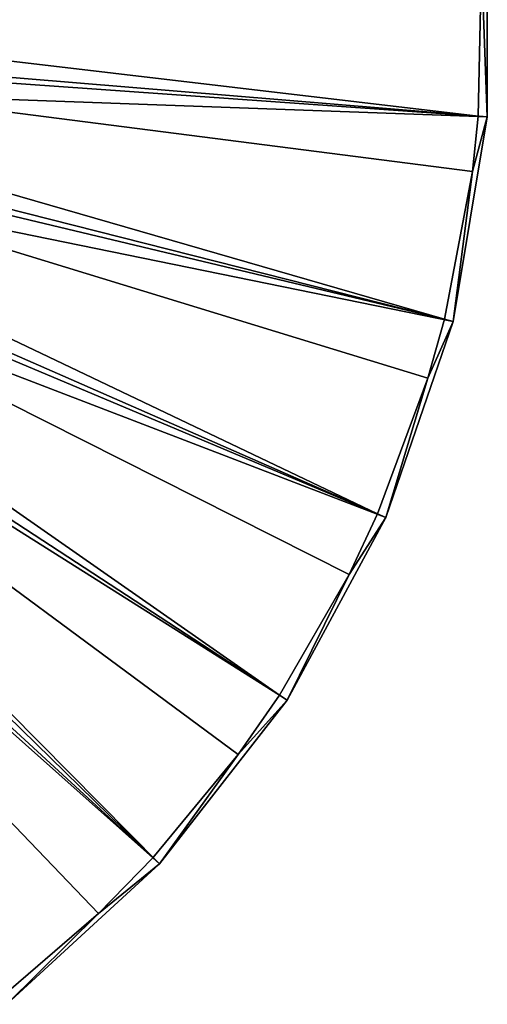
# Model space of a CAD drawing. Header units: millimetres. Extents: x 1 to 171, y -85 to 85.
# Tile 12 of 24: x 139 to 171, y -67 to 0. Entities that reach past the tile are written whole.
import ezdxf

# ---------------------------------------------------------------- set-up
doc = ezdxf.new("R2010")
doc.units = ezdxf.units.MM
doc.header["$LTSCALE"] = 25.4
doc.layers.get('0').update_dxf_attribs({"true_color": 0xff5454})

# ---------------------------------------------------------------- blocks, each defined once
blk = doc.blocks.new('CAMELEON-HERMANOS-A-8034.STL')
at = {"color": 250, "true_color": 0x262626}
mesh = blk.add_polyface(dxfattribs=at)
corners = [(171.045, 7.035, 0.519), (104.938, -1.558, 79.572), (171.045, -7.035, 0.519), (104.938, 1.558, 79.572)]
mesh.append_faces([[corners[k] for k in face] for face in [(0, 1, 2), (1, 0, 3)]], dxfattribs={"vtx0": -1, "color": 250})
mesh = blk.add_polyface(dxfattribs=at)
corners = [(171.045, 7.035, 0.519), (171.045, -7.035, 0.519), (170.647, 3.59, 0.005)]
mesh.append_faces([[corners[k] for k in face] for face in [(0, 1, 2)]], dxfattribs={"color": 250})
mesh = blk.add_polyface(dxfattribs=at)
corners = [(170.647, 3.59, 0.005), (170.434, -6.985, 0.005), (104.39, 0.775, 79.038)]
mesh.append_faces([[corners[k] for k in face] for face in [(0, 1, 2)]], dxfattribs={"color": 250})
mesh = blk.add_polyface(dxfattribs=at)
corners = [(171.045, -7.035, 0.519), (170.434, -6.985, 0.005), (170.647, 3.59, 0.005)]
mesh.append_faces([[corners[k] for k in face] for face in [(0, 1, 2)]], dxfattribs={"color": 250})
mesh = blk.add_polyface(dxfattribs=at)
corners = [(104.39, 0.775, 79.038), (170.434, -6.985, 0.005), (104.259, -2.32, 79.038)]
mesh.append_faces([[corners[k] for k in face] for face in [(0, 1, 2)]], dxfattribs={"color": 250})
mesh = blk.add_polyface(dxfattribs=at)
corners = [(171.045, -7.035, 0.519), (104.425, -4.63, 79.572), (168.729, -20.914, 0.519), (104.938, -1.558, 79.572)]
mesh.append_faces([[corners[k] for k in face] for face in [(0, 1, 2), (1, 0, 3)]], dxfattribs={"vtx0": -1, "color": 250})
mesh = blk.add_polyface(dxfattribs=at)
corners = [(104.259, -2.32, 79.038), (168.135, -20.764, 0.005), (103.606, -5.348, 79.038)]
mesh.append_faces([[corners[k] for k in face] for face in [(0, 1, 2)]], dxfattribs={"color": 250})
mesh = blk.add_polyface(dxfattribs=at)
corners = [(104.259, -2.32, 79.038), (170.434, -6.985, 0.005), (170.038, -10.743, 0.005)]
mesh.append_faces([[corners[k] for k in face] for face in [(0, 1, 2)]], dxfattribs={"color": 250})
mesh = blk.add_polyface(dxfattribs=at)
corners = [(104.259, -2.32, 79.038), (170.038, -10.743, 0.005), (168.135, -20.764, 0.005)]
mesh.append_faces([[corners[k] for k in face] for face in [(0, 1, 2)]], dxfattribs={"color": 250})
mesh = blk.add_polyface(dxfattribs=at)
corners = [(168.729, -20.914, 0.519), (103.414, -7.576, 79.572), (164.16, -34.222, 0.519), (104.425, -4.63, 79.572)]
mesh.append_faces([[corners[k] for k in face] for face in [(0, 1, 2), (1, 0, 3)]], dxfattribs={"vtx0": -1, "color": 250})
mesh = blk.add_polyface(dxfattribs=at)
corners = [(103.606, -5.348, 79.038), (163.599, -33.976, 0.005), (102.451, -8.223, 79.038)]
mesh.append_faces([[corners[k] for k in face] for face in [(0, 1, 2)]], dxfattribs={"color": 250})
mesh = blk.add_polyface(dxfattribs=at)
corners = [(103.606, -5.348, 79.038), (168.135, -20.764, 0.005), (167.016, -24.767, 0.005)]
mesh.append_faces([[corners[k] for k in face] for face in [(0, 1, 2)]], dxfattribs={"color": 250})
mesh = blk.add_polyface(dxfattribs=at)
corners = [(103.606, -5.348, 79.038), (167.016, -24.767, 0.005), (163.599, -33.976, 0.005)]
mesh.append_faces([[corners[k] for k in face] for face in [(0, 1, 2)]], dxfattribs={"color": 250})
mesh = blk.add_polyface(dxfattribs=at)
corners = [(171.045, -7.035, 0.519), (168.729, -20.914, 0.519), (170.038, -10.743, 0.005)]
mesh.append_faces([[corners[k] for k in face] for face in [(0, 1, 2)]], dxfattribs={"color": 250})
mesh = blk.add_polyface(dxfattribs=at)
corners = [(171.045, -7.035, 0.519), (170.038, -10.743, 0.005), (170.434, -6.985, 0.005)]
mesh.append_faces([[corners[k] for k in face] for face in [(0, 1, 2)]], dxfattribs={"color": 250})
mesh = blk.add_polyface(dxfattribs=at)
corners = [(164.16, -34.222, 0.519), (101.931, -10.316, 79.572), (157.463, -46.597, 0.519), (103.414, -7.576, 79.572)]
mesh.append_faces([[corners[k] for k in face] for face in [(0, 1, 2), (1, 0, 3)]], dxfattribs={"vtx0": -1, "color": 250})
mesh = blk.add_polyface(dxfattribs=at)
corners = [(102.451, -8.223, 79.038), (156.95, -46.262, 0.005), (100.826, -10.861, 79.038)]
mesh.append_faces([[corners[k] for k in face] for face in [(0, 1, 2)]], dxfattribs={"color": 250})
mesh = blk.add_polyface(dxfattribs=at)
corners = [(102.451, -8.223, 79.038), (163.599, -33.976, 0.005), (161.667, -38.079, 0.005)]
mesh.append_faces([[corners[k] for k in face] for face in [(0, 1, 2)]], dxfattribs={"color": 250})
mesh = blk.add_polyface(dxfattribs=at)
corners = [(102.451, -8.223, 79.038), (161.667, -38.079, 0.005), (156.95, -46.262, 0.005)]
mesh.append_faces([[corners[k] for k in face] for face in [(0, 1, 2)]], dxfattribs={"color": 250})
mesh = blk.add_polyface(dxfattribs=at)
corners = [(148.821, -57.701, 0.519), (101.931, -10.316, 79.572), (100.018, -12.774, 79.572), (157.463, -46.597, 0.519)]
mesh.append_faces([[corners[k] for k in face] for face in [(0, 1, 2), (1, 0, 3)]], dxfattribs={"vtx0": -1, "color": 250})
mesh = blk.add_polyface(dxfattribs=at)
corners = [(148.37, -57.286, 0.005), (98.78, -13.187, 79.038), (100.826, -10.861, 79.038)]
mesh.append_faces([[corners[k] for k in face] for face in [(0, 1, 2)]], dxfattribs={"color": 250})
mesh = blk.add_polyface(dxfattribs=at)
corners = [(156.95, -46.262, 0.005), (154.145, -50.295, 0.005), (100.826, -10.861, 79.038)]
mesh.append_faces([[corners[k] for k in face] for face in [(0, 1, 2)]], dxfattribs={"color": 250})
mesh = blk.add_polyface(dxfattribs=at)
corners = [(154.145, -50.295, 0.005), (148.37, -57.286, 0.005), (100.826, -10.861, 79.038)]
mesh.append_faces([[corners[k] for k in face] for face in [(0, 1, 2)]], dxfattribs={"color": 250})
mesh = blk.add_polyface(dxfattribs=at)
corners = [(170.038, -10.743, 0.005), (168.729, -20.914, 0.519), (168.135, -20.764, 0.005)]
mesh.append_faces([[corners[k] for k in face] for face in [(0, 1, 2)]], dxfattribs={"color": 250})
mesh = blk.add_polyface(dxfattribs=at)
corners = [(138.469, -67.231, 0.519), (100.018, -12.774, 79.572), (97.726, -14.884, 79.572), (148.821, -57.701, 0.519)]
mesh.append_faces([[corners[k] for k in face] for face in [(0, 1, 2), (1, 0, 3)]], dxfattribs={"vtx0": -1, "color": 250})
mesh = blk.add_polyface(dxfattribs=at)
corners = [(148.37, -57.286, 0.005), (144.667, -61.064, 0.005), (98.78, -13.187, 79.038)]
mesh.append_faces([[corners[k] for k in face] for face in [(0, 1, 2)]], dxfattribs={"color": 250})
mesh = blk.add_polyface(dxfattribs=at)
corners = [(144.667, -61.064, 0.005), (138.093, -66.747, 0.005), (98.78, -13.187, 79.038)]
mesh.append_faces([[corners[k] for k in face] for face in [(0, 1, 2)]], dxfattribs={"color": 250})
mesh = blk.add_polyface(dxfattribs=at)
corners = [(168.729, -20.914, 0.519), (164.16, -34.222, 0.519), (167.016, -24.767, 0.005)]
mesh.append_faces([[corners[k] for k in face] for face in [(0, 1, 2)]], dxfattribs={"color": 250})
mesh = blk.add_polyface(dxfattribs=at)
corners = [(168.729, -20.914, 0.519), (167.016, -24.767, 0.005), (168.135, -20.764, 0.005)]
mesh.append_faces([[corners[k] for k in face] for face in [(0, 1, 2)]], dxfattribs={"color": 250})
mesh = blk.add_polyface(dxfattribs=at)
corners = [(167.016, -24.767, 0.005), (164.16, -34.222, 0.519), (163.599, -33.976, 0.005)]
mesh.append_faces([[corners[k] for k in face] for face in [(0, 1, 2)]], dxfattribs={"color": 250})
mesh = blk.add_polyface(dxfattribs=at)
corners = [(164.16, -34.222, 0.519), (161.667, -38.079, 0.005), (163.599, -33.976, 0.005)]
mesh.append_faces([[corners[k] for k in face] for face in [(0, 1, 2)]], dxfattribs={"color": 250})
mesh = blk.add_polyface(dxfattribs=at)
corners = [(164.16, -34.222, 0.519), (157.463, -46.597, 0.519), (161.667, -38.079, 0.005)]
mesh.append_faces([[corners[k] for k in face] for face in [(0, 1, 2)]], dxfattribs={"color": 250})
mesh = blk.add_polyface(dxfattribs=at)
corners = [(161.667, -38.079, 0.005), (157.463, -46.597, 0.519), (156.95, -46.262, 0.005)]
mesh.append_faces([[corners[k] for k in face] for face in [(0, 1, 2)]], dxfattribs={"color": 250})
mesh = blk.add_polyface(dxfattribs=at)
corners = [(157.463, -46.597, 0.519), (148.821, -57.701, 0.519), (154.145, -50.295, 0.005)]
mesh.append_faces([[corners[k] for k in face] for face in [(0, 1, 2)]], dxfattribs={"color": 250})
mesh = blk.add_polyface(dxfattribs=at)
corners = [(157.463, -46.597, 0.519), (154.145, -50.295, 0.005), (156.95, -46.262, 0.005)]
mesh.append_faces([[corners[k] for k in face] for face in [(0, 1, 2)]], dxfattribs={"color": 250})
mesh = blk.add_polyface(dxfattribs=at)
corners = [(154.145, -50.295, 0.005), (148.821, -57.701, 0.519), (148.37, -57.286, 0.005)]
mesh.append_faces([[corners[k] for k in face] for face in [(0, 1, 2)]], dxfattribs={"color": 250})
mesh = blk.add_polyface(dxfattribs=at)
corners = [(148.821, -57.701, 0.519), (144.667, -61.064, 0.005), (148.37, -57.286, 0.005)]
mesh.append_faces([[corners[k] for k in face] for face in [(0, 1, 2)]], dxfattribs={"color": 250})
mesh = blk.add_polyface(dxfattribs=at)
corners = [(138.469, -67.231, 0.519), (144.667, -61.064, 0.005), (148.821, -57.701, 0.519)]
mesh.append_faces([[corners[k] for k in face] for face in [(0, 1, 2)]], dxfattribs={"color": 250})
mesh = blk.add_polyface(dxfattribs=at)
corners = [(144.667, -61.064, 0.005), (138.469, -67.231, 0.519), (138.093, -66.747, 0.005)]
mesh.append_faces([[corners[k] for k in face] for face in [(0, 1, 2)]], dxfattribs={"color": 250})

msp = doc.modelspace()

# ---------------------------------------------------------------- block references
at = {"color": 0}
msp.add_blockref('CAMELEON-HERMANOS-A-8034.STL', (0, 0), dxfattribs=at)

doc.saveas('drawing.dxf')
